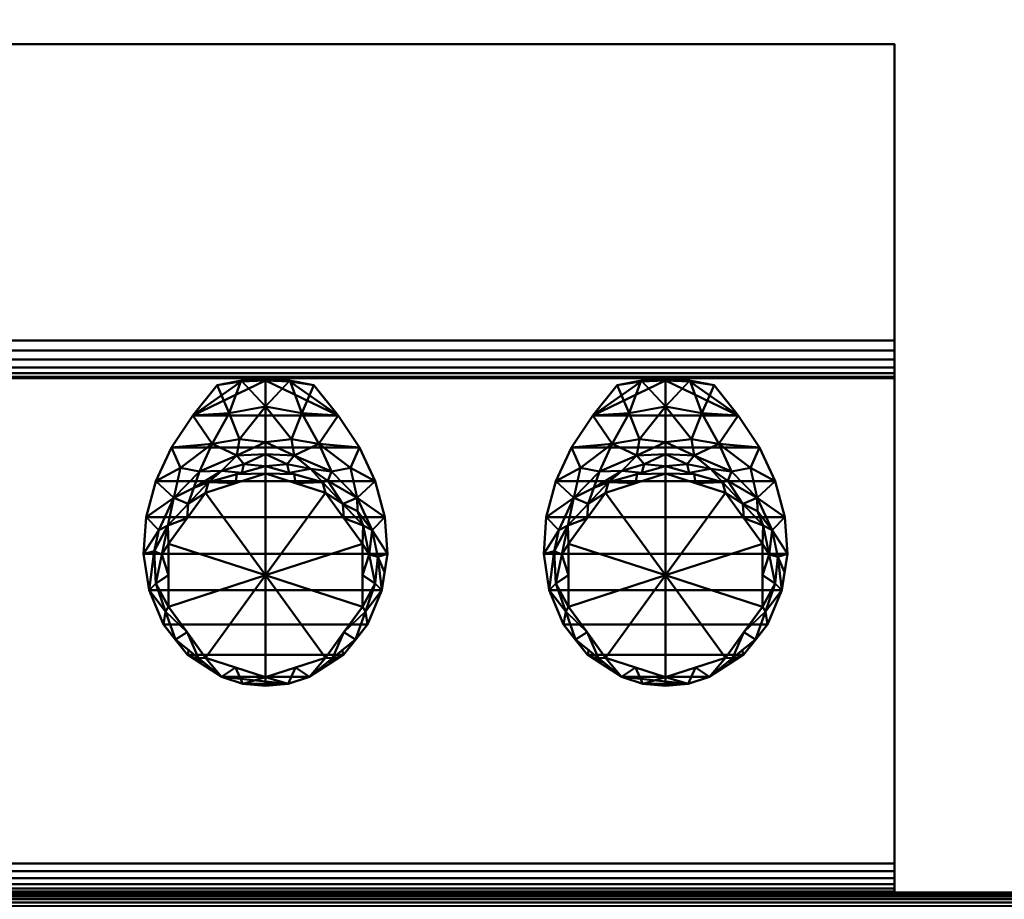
# Model space of a CAD drawing. Header units: millimetres. Extents: x -516 to 516, y -293 to 316.
# Tile 98 of 214: x -245 to 1, y -164 to 55. Entities that reach past the tile are written whole.
import ezdxf

# ---------------------------------------------------------------- set-up
doc = ezdxf.new("R2010")
doc.units = ezdxf.units.MM
doc.layers.add('A-GENM', color=13, linetype='Continuous', lineweight=30)
doc.layers.add('I-FURN', color=30, linetype='Continuous', lineweight=30)

# ---------------------------------------------------------------- blocks, each defined once
blk = doc.blocks.new('Coffre - Blanc-532879-Vue 1')
at = {"layer": 'I-FURN', "lineweight": 40}
mesh = blk.add_polyface(dxfattribs=at)
corners = [(480.91, -210.75, 707.74), (480.91, 273.15, 707.74), (-480.91, 273.15, 707.74), (-480.91, -210.75, 707.74)]
mesh.append_faces([[corners[k] for k in face] for face in [(0, 1, 2, 3)]])
mesh = blk.add_polyface(dxfattribs=at)
corners = [(-480.91, -210.75, 2.75), (-480.91, 273.15, 2.75), (480.91, 273.15, 2.75), (480.91, -210.75, 2.75)]
mesh.append_faces([[corners[k] for k in face] for face in [(0, 1, 2, 3)]])
mesh = blk.add_polyface(dxfattribs=at)
corners = [(-26.8, 49.35, 118.55), (-462.46, 49.35, 118.55), (-462.46, -24.76, 121.13), (-26.8, -24.76, 121.13)]
mesh.append_faces([[corners[k] for k in face] for face in [(0, 1, 2, 3)]])
mesh = blk.add_polyface(dxfattribs=at)
corners = [(-26.8, 49.35, 426.69), (-462.46, 49.35, 426.69), (-462.46, 49.35, 118.55), (-26.8, 49.35, 118.55)]
mesh.append_faces([[corners[k] for k in face] for face in [(0, 1, 2, 3)]])
mesh = blk.add_polyface(dxfattribs=at)
corners = [(-26.8, -162.65, 445.24), (-462.46, -162.65, 445.24), (-462.46, 49.35, 426.69), (-26.8, 49.35, 426.69)]
mesh.append_faces([[corners[k] for k in face] for face in [(0, 1, 2, 3)]])
mesh = blk.add_polyface(dxfattribs=at)
corners = [(-26.8, -34.14, 76.77), (-26.8, -155.41, 81), (-26.8, -157.28, 80.75), (-26.8, -159.03, 80.03), (-26.8, -160.53, 78.88), (-26.8, -161.68, 77.38), (-26.8, -162.4, 75.63), (-26.8, -162.65, 73.76), (-26.8, -162.65, 445.24), (-26.8, 49.35, 426.69), (-26.8, 49.35, 118.55), (-26.8, -24.76, 121.13), (-26.8, -27.22, 120.66), (-26.8, -29.49, 119.6), (-26.8, -31.43, 118), (-26.8, -32.9, 115.96), (-26.8, -33.83, 113.63), (-26.8, -34.14, 111.14)]
mesh.append_faces([[corners[k] for k in face] for face in [(8, 6, 7)]], dxfattribs={"vtx0": -1})
mesh.append_faces([[corners[k] for k in face] for face in [(17, 1, 16), (3, 8, 2), (15, 1, 14), (16, 1, 15)]], dxfattribs={"vtx0": -1, "vtx1": -1})
mesh.append_faces([[corners[k] for k in face] for face in [(8, 3, 4), (8, 4, 5), (8, 5, 6), (9, 11, 12, 8)]], dxfattribs={"vtx0": -1, "vtx2": -1})
mesh.append_faces([[corners[k] for k in face] for face in [(0, 1, 17), (10, 11, 9)]], dxfattribs={"vtx1": -1})
mesh.append_faces([[corners[k] for k in face] for face in [(12, 13, 8), (13, 14, 1)]], dxfattribs={"vtx1": -1, "vtx2": -1})
mesh.append_faces([[corners[k] for k in face] for face in [(1, 2, 8, 13)]], dxfattribs={"vtx1": -1, "vtx2": -1, "vtx3": -1})
mesh = blk.add_polyface(dxfattribs=at)
corners = [(-26.8, -34.14, 111.14), (-26.8, -33.83, 113.63), (-26.8, -32.9, 115.96), (-26.8, -31.43, 118), (-26.8, -29.49, 119.6), (-26.8, -27.22, 120.66), (-26.8, -24.76, 121.13), (-462.46, -24.76, 121.13), (-462.46, -27.22, 120.66), (-462.46, -29.49, 119.6), (-462.46, -31.43, 118), (-462.46, -32.9, 115.96), (-462.46, -33.83, 113.63), (-462.46, -34.14, 111.14)]
mesh.append_faces([[corners[k] for k in face] for face in [(0, 1, 12, 13)]], dxfattribs={"vtx1": -1})
mesh.append_faces([[corners[k] for k in face] for face in [(1, 2, 11, 12), (10, 11, 2, 3), (4, 5, 8, 9), (9, 10, 3, 4)]], dxfattribs={"vtx1": -1, "vtx3": -1})
mesh.append_faces([[corners[k] for k in face] for face in [(5, 6, 7, 8)]], dxfattribs={"vtx3": -1})
mesh = blk.add_polyface(dxfattribs=at)
corners = [(-26.8, -34.14, 111.14), (-462.46, -34.14, 111.14), (-462.46, -34.14, 76.77), (-26.8, -34.14, 76.77)]
mesh.append_faces([[corners[k] for k in face] for face in [(0, 1, 2, 3)]])
mesh = blk.add_polyface(dxfattribs=at)
corners = [(-26.8, -34.14, 76.77), (-462.46, -34.14, 76.77), (-462.46, -155.41, 81), (-26.8, -155.41, 81)]
mesh.append_faces([[corners[k] for k in face] for face in [(0, 1, 2, 3)]])
mesh = blk.add_polyface(dxfattribs=at)
corners = [(-26.8, -162.65, 73.76), (-26.8, -162.4, 75.63), (-26.8, -161.68, 77.38), (-26.8, -160.53, 78.88), (-26.8, -159.03, 80.03), (-26.8, -157.28, 80.75), (-26.8, -155.41, 81), (-462.46, -155.41, 81), (-462.46, -157.28, 80.75), (-462.46, -159.03, 80.03), (-462.46, -160.53, 78.88), (-462.46, -161.68, 77.38), (-462.46, -162.4, 75.63), (-462.46, -162.65, 73.76)]
mesh.append_faces([[corners[k] for k in face] for face in [(0, 1, 12, 13)]], dxfattribs={"vtx1": -1})
mesh.append_faces([[corners[k] for k in face] for face in [(1, 2, 11, 12), (10, 11, 2, 3), (4, 5, 8, 9), (9, 10, 3, 4)]], dxfattribs={"vtx1": -1, "vtx3": -1})
mesh.append_faces([[corners[k] for k in face] for face in [(5, 6, 7, 8)]], dxfattribs={"vtx3": -1})
mesh = blk.add_polyface(dxfattribs=at)
corners = [(-508, -162.65, 38.25), (-508, -210.75, 38.25), (508, -210.75, 38.25), (508, -162.65, 38.25)]
mesh.append_faces([[corners[k] for k in face] for face in [(0, 1, 2, 3)]])
mesh = blk.add_polyface(dxfattribs=at)
corners = [(508, -162.65, 38.25), (508, -162.65, 492.75), (-508, -162.65, 492.75), (-508, -162.65, 38.25), (-26.8, -162.65, 445.24), (-26.8, -162.65, 73.76), (-462.46, -162.65, 73.76), (-462.46, -162.65, 445.24), (26.8, -162.65, 73.76), (26.8, -162.65, 445.24), (462.46, -162.65, 445.24), (462.46, -162.65, 73.76)]
mesh.append_faces([[corners[k] for k in face] for face in [(5, 8, 9, 4), (3, 6, 7, 2), (2, 7, 4, 1)]], dxfattribs={"vtx0": -1, "vtx2": -1})
mesh.append_faces([[corners[k] for k in face] for face in [(0, 11, 8, 5)]], dxfattribs={"vtx0": -1, "vtx2": -1, "vtx3": -1})
mesh.append_faces([[corners[k] for k in face] for face in [(9, 10, 1, 4)]], dxfattribs={"vtx1": -1, "vtx2": -1, "vtx3": -1})
mesh.append_faces([[corners[k] for k in face] for face in [(10, 11, 0, 1), (5, 6, 3, 0)]], dxfattribs={"vtx1": -1, "vtx3": -1})
mesh = blk.add_polyface(dxfattribs=at)
corners = [(508, -162.65, 492.75), (508, -162.76, 493.69), (508, -163.09, 494.58), (508, -163.61, 495.37), (508, -164.31, 496.02), (508, -165.14, 496.49), (508, -166.05, 496.75), (-508, -166.05, 496.75), (-508, -165.14, 496.49), (-508, -164.31, 496.02), (-508, -163.61, 495.37), (-508, -163.09, 494.58), (-508, -162.76, 493.69), (-508, -162.65, 492.75)]
mesh.append_faces([[corners[k] for k in face] for face in [(7, 8, 5, 6)]], dxfattribs={"vtx1": -1})
mesh.append_faces([[corners[k] for k in face] for face in [(11, 12, 1, 2), (10, 11, 2, 3), (8, 9, 4, 5), (3, 4, 9, 10)]], dxfattribs={"vtx1": -1, "vtx3": -1})
mesh.append_faces([[corners[k] for k in face] for face in [(13, 0, 1, 12)]], dxfattribs={"vtx2": -1})
blk = doc.blocks.new('Bec - Bec-532885-Vue 1')
at = {"layer": 'A-GENM', "lineweight": 40}
mesh = blk.add_polyface(dxfattribs=at)
corners = [(0.04, -56.12, 373.55), (0.04, -50.09, 349.91), (0.04, -34.34, 331.3), (-6.07, -34.72, 331.3), (-12.08, -35.85, 331.3), (-18.16, -43.45, 335.72), (-23.43, -51.44, 340.36), (-27.38, -59.91, 345.29), (-29.8, -68.86, 350.49), (-30.42, -78.04, 355.83), (-29.05, -87.11, 361.11), (-25.45, -95.72, 366.11), (-19.43, -103.27, 370.5), (-10.99, -108.78, 373.71), (-22.46, -99.4, 373.68), (-27.39, -85.43, 373.64), (-24.35, -70.93, 373.59), (-14.23, -60.11, 373.56), (-22.44, -99.5, 368.31), (-15.77, -104.87, 373.7), (-24.92, -92.41, 373.66), (-19.11, -102.14, 373.69), (-16.12, -105.43, 371.76), (0.04, -41.18, 339.38), (-16.47, -57.47, 355.81), (-13.26, -50.56, 346.2), (0.04, -53.11, 361.73), (-5.9, -57.78, 373.55), (-22.85, -64.04, 358.16), (-7.13, -53.44, 355.53), (-9.01, -42.85, 338.11), (-26.66, -72.08, 361.83), (-25.87, -78.18, 373.61), (-21.24, -56.5, 348.21), (-19.29, -65.52, 373.57), (-6.47, -49.34, 347.42), (-10.92, -57.28, 364.21), (-5.34, -55.63, 364.36), (-27.76, -77.37, 364.5), (-17.88, -61.56, 364.8)]
mesh.append_faces([[corners[k] for k in face] for face in [(3, 23, 2)]], dxfattribs={"vtx0": -1})
mesh.append_faces([[corners[k] for k in face] for face in [(7, 33, 6), (6, 25, 5), (11, 20, 10), (15, 10, 20), (1, 29, 26), (32, 38, 15), (23, 35, 1), (27, 36, 17), (0, 37, 27), (10, 38, 9), (16, 38, 32)]], dxfattribs={"vtx0": -1, "vtx1": -1})
mesh.append_faces([[corners[k] for k in face] for face in [(29, 1, 35), (5, 25, 30), (27, 37, 36), (31, 16, 28), (39, 24, 28), (33, 25, 6), (35, 25, 29), (31, 28, 8), (35, 23, 30), (28, 33, 7), (9, 38, 31), (30, 23, 3), (37, 26, 29), (33, 28, 24), (29, 24, 36), (25, 24, 29), (15, 38, 10), (16, 31, 38), (25, 33, 24), (30, 25, 35), (39, 36, 24), (36, 37, 29), (34, 39, 28), (36, 39, 17)]], dxfattribs={"vtx0": -1, "vtx1": -1, "vtx2": -1})
mesh.append_faces([[corners[k] for k in face] for face in [(14, 11, 18), (28, 7, 8), (12, 19, 21), (19, 12, 22), (18, 21, 14), (21, 18, 12), (11, 14, 20), (39, 34, 17), (28, 16, 34)]], dxfattribs={"vtx0": -1, "vtx2": -1})
mesh.append_faces([[corners[k] for k in face] for face in [(3, 4, 30), (0, 26, 37), (8, 9, 31), (4, 5, 30)]], dxfattribs={"vtx1": -1, "vtx2": -1})
mesh.append_faces([[corners[k] for k in face] for face in [(22, 13, 19)]], dxfattribs={"vtx2": -1})
mesh = blk.add_polyface(dxfattribs=at)
corners = [(0.04, -34.34, 331.3), (0.04, -34.7, 330.63), (-6.06, -34.99, 330.8), (-12.08, -35.85, 331.3), (-6.07, -34.72, 331.3), (-3.01, -34.53, 331.3), (-3.01, -34.85, 330.72), (-8.31, -35.14, 331.3), (-8.92, -35.4, 331.04), (-10.5, -35.62, 331.17), (-10.2, -35.5, 331.3)]
mesh.append_faces([[corners[k] for k in face] for face in [(0, 6, 5), (4, 8, 7), (2, 5, 6)]], dxfattribs={"vtx0": -1, "vtx1": -1})
mesh.append_faces([[corners[k] for k in face] for face in [(9, 10, 7, 8), (2, 4, 5), (4, 2, 8)]], dxfattribs={"vtx0": -1, "vtx2": -1})
mesh.append_faces([[corners[k] for k in face] for face in [(0, 1, 6), (9, 3, 10)]], dxfattribs={"vtx2": -1})
mesh = blk.add_polyface(dxfattribs=at)
corners = [(0.04, -34.7, 330.63), (0.04, -34.34, 331.3), (6.15, -34.72, 331.3), (12.16, -35.85, 331.3), (6.14, -34.99, 330.8), (3.1, -34.53, 331.3), (3.09, -34.85, 330.72), (9, -35.4, 331.04), (8.39, -35.14, 331.3), (10.28, -35.5, 331.3), (10.58, -35.62, 331.17)]
mesh.append_faces([[corners[k] for k in face] for face in [(1, 6, 0)]], dxfattribs={"vtx0": -1})
mesh.append_faces([[corners[k] for k in face] for face in [(5, 6, 1)]], dxfattribs={"vtx0": -1, "vtx1": -1})
mesh.append_faces([[corners[k] for k in face] for face in [(4, 5, 2), (7, 2, 8), (5, 4, 6)]], dxfattribs={"vtx0": -1, "vtx2": -1})
mesh.append_faces([[corners[k] for k in face] for face in [(10, 7, 8), (8, 9, 10), (7, 4, 2)]], dxfattribs={"vtx1": -1, "vtx2": -1})
mesh.append_faces([[corners[k] for k in face] for face in [(9, 3, 10)]], dxfattribs={"vtx2": -1})
mesh = blk.add_polyface(dxfattribs=at)
corners = [(0.04, -34.34, 331.3), (0.04, -50.09, 349.91), (0.04, -56.12, 373.55), (14.31, -60.11, 373.56), (24.43, -70.93, 373.59), (27.47, -85.43, 373.64), (22.54, -99.4, 373.68), (11.07, -108.78, 373.71), (19.52, -103.27, 370.5), (25.53, -95.72, 366.11), (29.13, -87.11, 361.11), (30.5, -78.04, 355.83), (29.88, -68.86, 350.49), (27.47, -59.91, 345.29), (23.52, -51.44, 340.36), (18.24, -43.45, 335.72), (12.16, -35.85, 331.3), (6.15, -34.72, 331.3), (25, -92.41, 373.66), (15.85, -104.87, 373.7), (22.52, -99.5, 368.31), (19.2, -102.14, 373.69), (16.2, -105.43, 371.76), (0.04, -41.18, 339.38), (16.55, -57.47, 355.81), (13.34, -50.56, 346.2), (0.04, -53.11, 361.73), (5.98, -57.78, 373.55), (22.93, -64.04, 358.16), (7.21, -53.44, 355.53), (9.1, -42.85, 338.11), (26.74, -72.08, 361.83), (25.95, -78.18, 373.61), (21.32, -56.5, 348.21), (19.37, -65.52, 373.57), (23.02, -67.37, 366.47), (6.55, -49.34, 347.42), (5.42, -55.63, 364.36), (11.25, -56.78, 361.74), (15.65, -59.82, 364.59), (29.82, -82.57, 358.47), (28.1, -78.76, 364.64)]
mesh.append_faces([[corners[k] for k in face] for face in [(21, 20, 6), (6, 9, 18), (10, 18, 9), (14, 33, 13), (20, 21, 8), (11, 41, 40), (2, 37, 26), (34, 39, 3), (5, 41, 32)]], dxfattribs={"vtx0": -1, "vtx1": -1})
mesh.append_faces([[corners[k] for k in face] for face in [(38, 29, 37), (25, 33, 14), (41, 5, 10), (28, 13, 33), (28, 35, 31), (23, 30, 17), (1, 29, 36), (25, 36, 29), (38, 24, 29), (24, 38, 39), (24, 33, 25), (24, 25, 29), (25, 15, 30), (37, 29, 26), (28, 31, 12), (28, 33, 24), (39, 34, 28), (31, 35, 4), (28, 34, 35), (25, 30, 36), (23, 36, 30), (27, 38, 37), (39, 38, 3), (28, 24, 39), (41, 31, 32), (31, 41, 11)]], dxfattribs={"vtx0": -1, "vtx1": -1, "vtx2": -1})
mesh.append_faces([[corners[k] for k in face] for face in [(10, 5, 18), (25, 14, 15), (30, 15, 16), (6, 20, 9), (29, 1, 26), (36, 23, 1), (30, 16, 17), (8, 21, 19), (41, 10, 40), (31, 4, 32), (38, 27, 3)]], dxfattribs={"vtx0": -1, "vtx2": -1})
mesh.append_faces([[corners[k] for k in face] for face in [(11, 12, 31), (22, 8, 19), (2, 27, 37), (34, 4, 35), (12, 13, 28)]], dxfattribs={"vtx1": -1, "vtx2": -1})
mesh.append_faces([[corners[k] for k in face] for face in [(17, 0, 23), (19, 7, 22)]], dxfattribs={"vtx2": -1})
mesh = blk.add_polyface(dxfattribs=at)
corners = [(0.04, -111.05, 375.03), (-5.62, -110.47, 374.69), (-10.99, -108.78, 373.71), (-19.43, -103.27, 370.5), (-25.45, -95.72, 366.11), (-29.05, -87.11, 361.11), (-30.42, -78.04, 355.83), (-29.8, -68.86, 350.49), (-27.38, -59.91, 345.29), (-23.43, -51.44, 340.36), (-18.16, -43.45, 335.72), (-12.08, -35.85, 331.3), (-6.06, -34.99, 330.8), (0.04, -34.7, 330.63), (6.14, -34.99, 330.8), (12.16, -35.85, 331.3), (18.24, -43.45, 335.72), (23.52, -51.44, 340.36), (27.47, -59.91, 345.29), (29.88, -68.86, 350.49), (30.5, -78.04, 355.83), (29.13, -87.11, 361.11), (25.53, -95.72, 366.11), (19.52, -103.27, 370.5), (11.07, -108.78, 373.71), (5.72, -110.47, 374.69)]
mesh.append_faces([[corners[k] for k in face] for face in [(16, 10, 13)]], dxfattribs={"vtx0": -1, "vtx1": -1, "vtx2": -1})
mesh.append_faces([[corners[k] for k in face] for face in [(9, 17, 18, 8), (10, 16, 17, 9), (16, 13, 14), (8, 18, 19, 7), (5, 21, 22, 4), (3, 23, 24, 2), (7, 19, 20, 6), (10, 12, 13)]], dxfattribs={"vtx0": -1, "vtx2": -1})
mesh.append_faces([[corners[k] for k in face] for face in [(15, 16, 14), (0, 1, 25)]], dxfattribs={"vtx1": -1})
mesh.append_faces([[corners[k] for k in face] for face in [(24, 25, 2), (1, 2, 25)]], dxfattribs={"vtx1": -1, "vtx2": -1})
mesh.append_faces([[corners[k] for k in face] for face in [(20, 21, 5, 6), (22, 23, 3, 4)]], dxfattribs={"vtx1": -1, "vtx3": -1})
mesh.append_faces([[corners[k] for k in face] for face in [(10, 11, 12)]], dxfattribs={"vtx2": -1})
mesh = blk.add_polyface(dxfattribs=at)
corners = [(0.04, -108.85, 445.09), (-14.93, -103.99, 445.08), (-24.18, -91.26, 445.04), (-24.18, -75.52, 444.99), (-14.93, -62.78, 444.95), (0.04, -57.92, 444.94), (0.04, -56.12, 373.55), (-14.23, -60.11, 373.56), (-24.35, -70.93, 373.59), (-27.39, -85.43, 373.64), (-22.46, -99.4, 373.68), (-10.99, -108.78, 373.71), (-5.62, -110.47, 374.69), (0.04, -111.05, 375.03), (-7.44, -106.42, 445.08), (-7.44, -60.35, 444.94), (-7.09, -58.11, 373.55), (-19.55, -69.15, 444.97), (-19.29, -65.52, 373.57), (-25.87, -78.18, 373.61), (-24.18, -83.39, 445.01), (-16.73, -104.09, 373.69), (-19.55, -97.62, 445.06), (-24.92, -92.41, 373.66)]
mesh.append_faces([[corners[k] for k in face] for face in [(5, 16, 15), (4, 18, 17), (1, 11, 14), (8, 17, 18), (9, 20, 19), (3, 19, 20), (22, 21, 1), (21, 22, 10), (12, 14, 11)]], dxfattribs={"vtx0": -1, "vtx1": -1})
mesh.append_faces([[corners[k] for k in face] for face in [(9, 2, 20), (7, 4, 15), (8, 3, 17), (2, 9, 23), (12, 0, 14), (3, 8, 19), (23, 22, 2)]], dxfattribs={"vtx0": -1, "vtx2": -1})
mesh.append_faces([[corners[k] for k in face] for face in [(13, 0, 12)]], dxfattribs={"vtx1": -1})
mesh.append_faces([[corners[k] for k in face] for face in [(16, 7, 15), (7, 18, 4), (21, 11, 1), (23, 10, 22)]], dxfattribs={"vtx1": -1, "vtx2": -1})
mesh.append_faces([[corners[k] for k in face] for face in [(5, 6, 16)]], dxfattribs={"vtx2": -1})
mesh = blk.add_polyface(dxfattribs=at)
corners = [(0.04, -56.12, 373.55), (0.04, -57.92, 444.94), (15.01, -62.78, 444.95), (24.26, -75.52, 444.99), (24.26, -91.26, 445.04), (15.01, -103.99, 445.08), (0.04, -108.85, 445.09), (0.04, -111.05, 375.03), (5.72, -110.47, 374.69), (11.07, -108.78, 373.71), (22.54, -99.4, 373.68), (27.47, -85.43, 373.64), (24.43, -70.93, 373.59), (14.31, -60.11, 373.56), (7.53, -106.42, 445.08), (7.53, -60.35, 444.94), (7.18, -58.11, 373.55), (19.37, -65.52, 373.57), (19.64, -69.15, 444.97), (16.81, -104.09, 373.69), (19.64, -97.62, 445.06), (25, -92.41, 373.66), (24.26, -83.39, 445.01), (25.95, -78.18, 373.61)]
mesh.append_faces([[corners[k] for k in face] for face in [(1, 16, 0)]], dxfattribs={"vtx0": -1})
mesh.append_faces([[corners[k] for k in face] for face in [(9, 14, 8), (5, 19, 20), (6, 8, 14), (20, 21, 4), (21, 20, 10), (22, 23, 3), (12, 3, 23)]], dxfattribs={"vtx0": -1, "vtx1": -1})
mesh.append_faces([[corners[k] for k in face] for face in [(13, 15, 2), (5, 9, 19), (12, 18, 3), (22, 11, 23), (17, 2, 18), (15, 13, 16), (18, 12, 17)]], dxfattribs={"vtx0": -1, "vtx2": -1})
mesh.append_faces([[corners[k] for k in face] for face in [(7, 8, 6)]], dxfattribs={"vtx1": -1})
mesh.append_faces([[corners[k] for k in face] for face in [(1, 15, 16), (5, 14, 9), (21, 11, 4), (17, 13, 2), (19, 10, 20), (22, 4, 11)]], dxfattribs={"vtx1": -1, "vtx2": -1})
mesh = blk.add_polyface(dxfattribs=at)
corners = [(0.04, -57.92, 444.94), (-14.93, -62.78, 444.95), (-24.18, -75.52, 444.99), (-24.18, -91.26, 445.04), (-14.93, -103.99, 445.08), (0.04, -108.85, 445.09), (0.04, -83.39, 445.01)]
mesh.append_faces([[corners[k] for k in face] for face in [(6, 4, 5)]], dxfattribs={"vtx0": -1})
mesh.append_faces([[corners[k] for k in face] for face in [(4, 6, 3)]], dxfattribs={"vtx0": -1, "vtx1": -1})
mesh.append_faces([[corners[k] for k in face] for face in [(6, 2, 3)]], dxfattribs={"vtx0": -1, "vtx2": -1})
mesh.append_faces([[corners[k] for k in face] for face in [(1, 2, 6)]], dxfattribs={"vtx1": -1, "vtx2": -1})
mesh.append_faces([[corners[k] for k in face] for face in [(6, 0, 1)]], dxfattribs={"vtx2": -1})
mesh = blk.add_polyface(dxfattribs=at)
corners = [(0.04, -108.85, 445.09), (15.01, -103.99, 445.08), (24.26, -91.26, 445.04), (24.26, -75.52, 444.99), (15.01, -62.78, 444.95), (0.04, -57.92, 444.94), (0.04, -83.39, 445.01)]
mesh.append_faces([[corners[k] for k in face] for face in [(3, 6, 2)]], dxfattribs={"vtx0": -1, "vtx1": -1})
mesh.append_faces([[corners[k] for k in face] for face in [(6, 1, 2)]], dxfattribs={"vtx0": -1, "vtx2": -1})
mesh.append_faces([[corners[k] for k in face] for face in [(5, 6, 4)]], dxfattribs={"vtx1": -1})
mesh.append_faces([[corners[k] for k in face] for face in [(3, 4, 6)]], dxfattribs={"vtx1": -1, "vtx2": -1})
mesh.append_faces([[corners[k] for k in face] for face in [(6, 0, 1)]], dxfattribs={"vtx2": -1})

msp = doc.modelspace()

# ---------------------------------------------------------------- block references
at = {"layer": 'A-GENM', "lineweight": 40, "transparency": 33554636}
for p in [(-184.08, 0, 24.6), (-84.08, 0, 24.6)]:
    msp.add_blockref('Bec - Bec-532885-Vue 1', p, dxfattribs=at)
at = {"layer": 'I-FURN', "lineweight": 40}
msp.add_blockref('Coffre - Blanc-532879-Vue 1', (0, 0, 24.6), dxfattribs=at)

doc.saveas('drawing.dxf')
